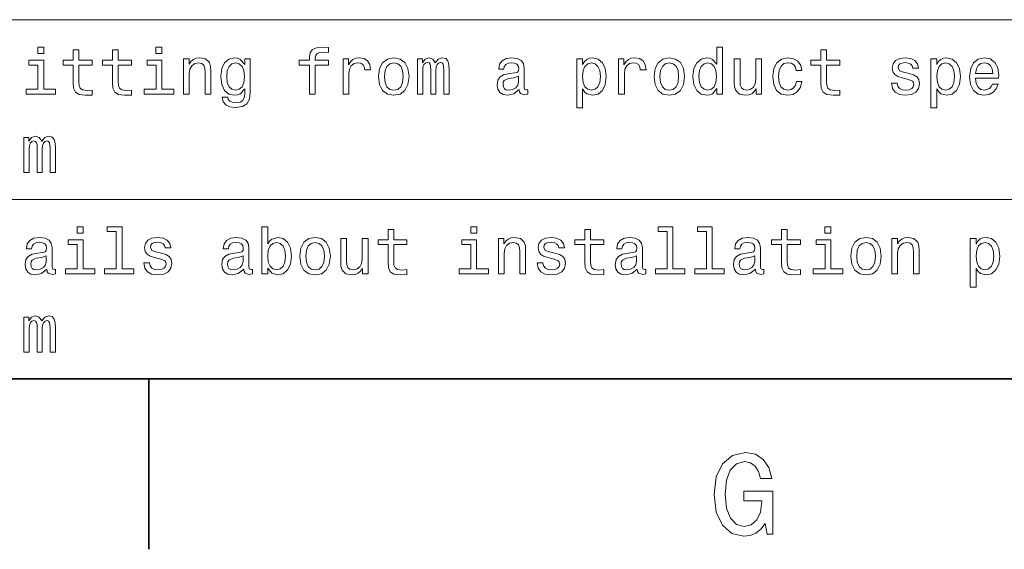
# Model space of a CAD drawing. Extents: x 0 to 420, y 0 to 297.
# Tile 2 of 28: x 47 to 90, y 2 to 26. Entities that reach past the tile are written whole.
import ezdxf

# ---------------------------------------------------------------- set-up
doc = ezdxf.new("R2010")
doc.units = 0

msp = doc.modelspace()

# ---------------------------------------------------------------- linework, layer by layer
at = {"color": 7, "lineweight": 13}
for p, q in [((25, 25.821325), (155.380432, 25.821325)), ((25, 17.910664), (155.380432, 17.910664)), ((25, 10), (155.380432, 10))]:
    msp.add_line(p, q, dxfattribs=at)
at = {"color": 7, "lineweight": 35}
for p, q in [((10, 10), (410, 10)), ((52.5, 10), (52.5, 2.5))]:
    msp.add_line(p, q, dxfattribs=at)
at = {"color": 7, "lineweight": 13}
for points in [[(47.873199, 24.615273), (47.605186, 24.615273), (47.605186, 24.327087), (47.873199, 24.327087)], [(49.164265, 23.825647), (49.164265, 23.05043), (49.181557, 22.799711), (49.262245, 22.626801), (49.42363, 22.525936), (49.697407, 22.491354), (49.997116, 22.505762), (49.997116, 22.724783), (49.778099, 22.707491), (49.57925, 22.730547), (49.472622, 22.802593), (49.426514, 22.92363), (49.41787, 23.093658), (49.41787, 23.825647), (49.997116, 23.825647), (49.997116, 24.041786), (49.41787, 24.041786), (49.41787, 24.494236), (49.164265, 24.494236), (49.164265, 24.041786), (48.726227, 24.041786), (48.726227, 23.825647)], [(50.899136, 23.825647), (50.899136, 23.05043), (50.916428, 22.799711), (50.997116, 22.626801), (51.158501, 22.525936), (51.432278, 22.491354), (51.731987, 22.505762), (51.731987, 22.724783), (51.51297, 22.707491), (51.314121, 22.730547), (51.207493, 22.802593), (51.161385, 22.92363), (51.15274, 23.093658), (51.15274, 23.825647), (51.731987, 23.825647), (51.731987, 24.041786), (51.15274, 24.041786), (51.15274, 24.494236), (50.899136, 24.494236), (50.899136, 24.041786), (50.461098, 24.041786), (50.461098, 23.825647)], [(53.077812, 24.615273), (52.809799, 24.615273), (52.809799, 24.327087), (53.077812, 24.327087)], [(59.585018, 23.825647), (59.585018, 22.546108), (59.838619, 22.546108), (59.838619, 23.825647), (60.414989, 23.825647), (60.414989, 24.041786), (59.838619, 24.041786), (59.838619, 24.136887), (59.858795, 24.252159), (59.925076, 24.329969), (60.037468, 24.37608), (60.198853, 24.39337), (60.414989, 24.381844), (60.414989, 24.600863), (60.141212, 24.615273), (59.893375, 24.589336), (59.720467, 24.511526), (59.616718, 24.37608), (59.585018, 24.182995), (59.585018, 24.041786), (59.12104, 24.041786), (59.12104, 23.825647)], [(77.53315, 22.785301), (77.53315, 22.546108), (77.786758, 22.546108), (77.786758, 24.615273), (77.536034, 24.615273), (77.536034, 23.857347), (77.342949, 24.076368), (77.224792, 24.128241), (77.089348, 24.148415), (76.844391, 24.090776), (76.65419, 23.929394), (76.530273, 23.670027), (76.487045, 23.321323), (76.530273, 22.972622), (76.65419, 22.710373), (76.844391, 22.546108), (77.089348, 22.491354), (77.224792, 22.511526), (77.345833, 22.563398)], [(82.126816, 23.825647), (82.126816, 23.05043), (82.144104, 22.799711), (82.224792, 22.626801), (82.386177, 22.525936), (82.659958, 22.491354), (82.959671, 22.505762), (82.959671, 22.724783), (82.740646, 22.707491), (82.541794, 22.730547), (82.435165, 22.802593), (82.389061, 22.92363), (82.380417, 23.093658), (82.380417, 23.825647), (82.959671, 23.825647), (82.959671, 24.041786), (82.380417, 24.041786), (82.380417, 24.494236), (82.126816, 24.494236), (82.126816, 24.041786), (81.688766, 24.041786), (81.688766, 23.825647)], [(47.864555, 22.759365), (47.864555, 24.041786), (47.213257, 24.041786), (47.213257, 23.825647), (47.61095, 23.825647), (47.61095, 22.759365), (47.092216, 22.759365), (47.092216, 22.546108), (48.389046, 22.546108), (48.389046, 22.759365)], [(53.069168, 22.759365), (53.069168, 24.041786), (52.41787, 24.041786), (52.41787, 23.825647), (52.815563, 23.825647), (52.815563, 22.759365), (52.296829, 22.759365), (52.296829, 22.546108), (53.593658, 22.546108), (53.593658, 22.759365)], [(54.02882, 22.546108), (54.282425, 22.546108), (54.282425, 23.43948), (54.308357, 23.644091), (54.391933, 23.793947), (54.521614, 23.886166), (54.694527, 23.920748), (54.832855, 23.89193), (54.919312, 23.814119), (54.96254, 23.684437), (54.976948, 23.511526), (54.976948, 22.546108), (55.230549, 22.546108), (55.230549, 23.5634), (55.219025, 23.768011), (55.167149, 23.93804), (54.99712, 24.093658), (54.731991, 24.148415), (54.585014, 24.128241), (54.461098, 24.073486), (54.354469, 23.981266), (54.270897, 23.857347), (54.270897, 24.093658), (54.02882, 24.093658)], [(56.9683, 22.615273), (56.9683, 24.093658), (56.726227, 24.093658), (56.726227, 23.842937), (56.527382, 24.070604), (56.406342, 24.128241), (56.270897, 24.148415), (56.02594, 24.090776), (55.835739, 23.929394), (55.711819, 23.670027), (55.668591, 23.321323), (55.711819, 22.96974), (55.835739, 22.710373), (56.02594, 22.546108), (56.270897, 22.491354), (56.409225, 22.511526), (56.524498, 22.563398), (56.726227, 22.782419), (56.726227, 22.563398), (56.703171, 22.39049), (56.639771, 22.266569), (56.518734, 22.194523), (56.337177, 22.168587), (56.178677, 22.185877), (56.066284, 22.229105), (56, 22.304033), (55.979828, 22.404898), (55.734871, 22.404898), (55.734871, 22.39337), (55.772339, 22.208933), (55.887611, 22.070604), (56.072048, 21.981266), (56.322769, 21.949566), (56.622482, 21.992794), (56.821327, 22.113832), (56.93372, 22.324205)], [(55.93084, 23.321323), (55.956776, 23.577808), (56.034584, 23.768011), (56.155624, 23.880402), (56.317005, 23.920748), (56.487034, 23.880402), (56.613834, 23.768011), (56.691643, 23.577808), (56.720463, 23.321323), (56.691643, 23.059076), (56.613834, 22.871758), (56.487034, 22.756483), (56.317005, 22.719019), (56.155624, 22.756483), (56.034584, 22.871758), (55.956776, 23.061958)], [(61.063404, 22.546108), (61.317009, 22.546108), (61.317009, 23.430834), (61.342945, 23.644091), (61.420753, 23.796829), (61.547554, 23.889048), (61.717583, 23.920748), (61.844383, 23.900576), (61.939484, 23.842937), (61.997124, 23.744955), (62.017296, 23.612391), (62.273781, 23.612391), (62.239197, 23.845819), (62.144096, 24.012966), (61.985596, 24.113831), (61.769455, 24.148415), (61.622482, 24.125359), (61.495682, 24.067722), (61.383289, 23.96974), (61.293953, 23.837175), (61.293953, 24.093658), (61.063404, 24.093658)], [(62.628246, 23.318443), (62.674355, 22.966858), (62.806923, 22.707491), (63.017296, 22.546108), (63.299717, 22.491354), (63.579254, 22.546108), (63.789631, 22.704609), (63.922195, 22.963976), (63.971188, 23.318443), (63.922195, 23.670027), (63.789631, 23.932276), (63.579254, 24.090776), (63.299717, 24.148415), (63.017296, 24.090776), (62.806923, 23.929394), (62.674355, 23.670027)], [(62.887611, 23.321323), (62.913551, 23.58069), (62.99424, 23.768011), (63.123924, 23.883284), (63.299717, 23.92363), (63.472626, 23.883284), (63.60231, 23.770891), (63.683002, 23.58069), (63.711819, 23.321323), (63.683002, 23.059076), (63.60231, 22.868876), (63.472626, 22.753601), (63.299717, 22.716137), (63.123924, 22.753601), (62.99424, 22.868876), (62.913551, 23.059076)], [(64.337181, 22.546108), (64.57061, 22.546108), (64.57061, 23.58069), (64.585022, 23.736309), (64.62825, 23.848701), (64.694534, 23.914984), (64.780991, 23.940922), (64.850151, 23.917866), (64.896255, 23.860229), (64.919312, 23.762247), (64.927963, 23.632565), (64.927963, 22.546108), (65.14698, 22.546108), (65.14698, 23.58069), (65.161392, 23.733429), (65.20462, 23.845819), (65.273781, 23.914984), (65.360237, 23.940922), (65.429398, 23.917866), (65.47551, 23.860229), (65.504333, 23.632565), (65.504333, 22.546108), (65.737762, 22.546108), (65.737762, 23.615273), (65.723343, 23.837175), (65.677238, 24.007204), (65.585022, 24.11095), (65.435165, 24.148415), (65.259369, 24.090776), (65.123924, 23.92363), (65.017296, 24.087894), (64.838623, 24.148415), (64.674362, 24.090776), (64.561966, 23.929394), (64.561966, 24.093658), (64.337181, 24.093658)], [(68.827095, 22.747837), (68.827095, 22.739191), (68.841507, 22.641209), (68.884735, 22.572044), (69.066284, 22.51729), (69.207504, 22.540344), (69.207504, 22.736309), (69.14698, 22.727665), (69.066284, 22.765129), (69.05188, 22.880402), (69.05188, 23.681555), (69.017296, 23.886166), (68.916428, 24.030258), (68.740639, 24.116713), (68.492798, 24.148415), (68.250732, 24.113831), (68.072052, 24.015848), (67.959656, 23.863111), (67.922195, 23.661383), (67.922195, 23.644091), (68.149864, 23.644091), (68.170036, 23.765129), (68.233437, 23.851583), (68.337181, 23.903458), (68.484161, 23.92363), (68.625366, 23.90922), (68.726227, 23.865993), (68.786751, 23.791065), (68.806923, 23.687319), (68.795395, 23.56628), (68.749283, 23.505762), (68.634018, 23.476944), (68.417877, 23.45389), (68.170036, 23.402016), (67.994247, 23.309797), (67.890495, 23.165705), (67.858795, 22.952448), (67.887619, 22.762247), (67.976952, 22.621037), (68.121048, 22.531698), (68.319893, 22.499998), (68.587906, 22.560518)], [(71.616722, 23.854465), (71.616722, 24.093658), (71.363121, 24.093658), (71.363121, 21.946684), (71.616722, 21.946684), (71.616722, 22.782419), (71.706055, 22.646973), (71.806923, 22.557636), (72.060532, 22.491354), (72.302597, 22.546108), (72.492798, 22.710373), (72.616722, 22.96974), (72.662827, 23.321323), (72.616722, 23.670027), (72.492798, 23.929394), (72.302597, 24.090776), (72.060532, 24.148415), (71.922195, 24.131123), (71.804047, 24.076368), (71.703178, 23.984148)], [(72.017303, 22.719019), (71.847275, 22.756483), (71.723351, 22.871758), (71.645538, 23.059076), (71.619606, 23.321323), (71.645538, 23.58069), (71.723351, 23.768011), (71.847275, 23.880402), (72.017303, 23.920748), (72.17292, 23.880402), (72.296837, 23.765129), (72.374649, 23.577808), (72.403465, 23.321323), (72.374649, 23.061958), (72.296837, 22.871758), (72.17292, 22.756483)], [(73.207504, 22.546108), (73.461105, 22.546108), (73.461105, 23.430834), (73.487045, 23.644091), (73.56485, 23.796829), (73.69165, 23.889048), (73.861679, 23.920748), (73.98848, 23.900576), (74.08358, 23.842937), (74.14122, 23.744955), (74.161392, 23.612391), (74.417877, 23.612391), (74.383293, 23.845819), (74.288193, 24.012966), (74.129692, 24.113831), (73.913551, 24.148415), (73.766579, 24.125359), (73.639778, 24.067722), (73.52739, 23.96974), (73.438049, 23.837175), (73.438049, 24.093658), (73.207504, 24.093658)], [(74.772339, 23.318443), (74.818451, 22.966858), (74.951019, 22.707491), (75.161392, 22.546108), (75.443817, 22.491354), (75.723351, 22.546108), (75.933731, 22.704609), (76.066292, 22.963976), (76.11528, 23.318443), (76.066292, 23.670027), (75.933731, 23.932276), (75.723351, 24.090776), (75.443817, 24.148415), (75.161392, 24.090776), (74.951019, 23.929394), (74.818451, 23.670027)], [(75.031708, 23.321323), (75.057648, 23.58069), (75.138336, 23.768011), (75.268021, 23.883284), (75.443817, 23.92363), (75.616722, 23.883284), (75.746407, 23.770891), (75.827103, 23.58069), (75.855911, 23.321323), (75.827103, 23.059076), (75.746407, 22.868876), (75.616722, 22.753601), (75.443817, 22.716137), (75.268021, 22.753601), (75.138336, 22.868876), (75.057648, 23.059076)], [(77.132576, 23.920748), (77.299721, 23.880402), (77.426521, 23.768011), (77.50145, 23.58069), (77.530273, 23.321323), (77.50145, 23.059076), (77.426521, 22.871758), (77.299721, 22.756483), (77.132576, 22.719019), (76.974075, 22.756483), (76.853035, 22.871758), (76.772339, 23.061958), (76.746407, 23.321323), (76.772339, 23.577808), (76.853035, 23.765129), (76.974075, 23.880402)], [(79.510101, 24.093658), (79.256493, 24.093658), (79.256493, 23.200287), (79.227676, 22.992794), (79.144104, 22.842937), (79.01442, 22.750719), (78.844391, 22.721901), (78.708939, 22.744955), (78.62249, 22.814119), (78.573502, 22.932276), (78.561966, 23.099422), (78.561966, 24.093658), (78.308365, 24.093658), (78.308365, 23.076368), (78.317017, 22.871758), (78.371765, 22.701727), (78.53891, 22.546108), (78.806931, 22.491354), (78.951019, 22.511526), (79.074936, 22.563398), (79.181564, 22.652737), (79.268021, 22.782419), (79.268021, 22.546108), (79.510101, 22.546108)], [(81.037476, 23.58069), (81.288193, 23.58069), (81.23632, 23.811237), (81.112404, 23.992794), (80.919319, 24.105186), (80.668594, 24.148415), (80.391937, 24.090776), (80.181564, 23.929394), (80.049004, 23.667145), (80.002892, 23.315561), (80.04612, 22.966858), (80.175804, 22.707491), (80.380417, 22.546108), (80.659958, 22.491354), (80.907791, 22.53458), (81.100876, 22.655619), (81.233444, 22.845819), (81.291077, 23.099422), (81.049004, 23.099422), (81.005775, 22.93804), (80.925079, 22.817001), (80.809814, 22.742073), (80.668594, 22.719019), (80.492805, 22.756483), (80.366005, 22.871758), (80.288193, 23.059076), (80.26226, 23.324205), (80.288193, 23.583572), (80.368881, 23.770891), (80.498566, 23.886166), (80.668594, 23.926512), (80.818451, 23.900576), (80.930847, 23.834293), (81.005775, 23.724783)], [(86.01442, 23.448126), (85.76947, 23.505762), (85.587906, 23.572044), (85.52739, 23.707491), (85.544678, 23.802593), (85.605202, 23.871758), (85.703186, 23.914984), (85.844391, 23.932276), (85.979843, 23.914984), (86.086472, 23.863111), (86.155632, 23.785301), (86.184448, 23.681555), (86.432289, 23.681555), (86.432289, 23.687319), (86.389061, 23.874638), (86.270905, 24.021612), (86.086472, 24.113831), (85.844391, 24.148415), (85.599442, 24.113831), (85.420761, 24.01873), (85.308365, 23.87752), (85.273788, 23.698847), (85.299728, 23.525936), (85.380417, 23.404898), (85.512985, 23.318443), (85.70607, 23.257923), (85.98848, 23.188759), (86.161392, 23.116713), (86.207504, 23.059076), (86.224792, 22.972622), (86.19886, 22.865993), (86.1297, 22.785301), (86.017303, 22.733429), (85.867447, 22.716137), (85.708946, 22.733429), (85.593674, 22.793947), (85.515862, 22.89193), (85.484161, 23.027376), (85.239204, 23.027376), (85.279556, 22.796829), (85.397705, 22.629683), (85.585022, 22.528818), (85.844391, 22.491354), (86.115288, 22.528818), (86.314133, 22.629683), (86.435165, 22.791065), (86.478394, 23.00144), (86.446701, 23.182997), (86.357361, 23.306915), (86.210388, 23.387608)], [(87.23056, 23.854465), (87.23056, 24.093658), (86.976959, 24.093658), (86.976959, 21.946684), (87.23056, 21.946684), (87.23056, 22.782419), (87.319901, 22.646973), (87.420761, 22.557636), (87.674362, 22.491354), (87.916443, 22.546108), (88.106644, 22.710373), (88.23056, 22.96974), (88.276672, 23.321323), (88.23056, 23.670027), (88.106644, 23.929394), (87.916443, 24.090776), (87.674362, 24.148415), (87.536041, 24.131123), (87.417877, 24.076368), (87.317017, 23.984148)], [(87.631134, 22.719019), (87.461105, 22.756483), (87.337189, 22.871758), (87.259384, 23.059076), (87.233444, 23.321323), (87.259384, 23.58069), (87.337189, 23.768011), (87.461105, 23.880402), (87.631134, 23.920748), (87.786758, 23.880402), (87.910675, 23.765129), (87.988487, 23.577808), (88.017303, 23.321323), (87.988487, 23.061958), (87.910675, 22.871758), (87.786758, 22.756483)], [(88.948135, 23.246397), (89.962555, 23.246397), (89.965431, 23.364552), (89.919327, 23.695965), (89.792526, 23.943802), (89.59079, 24.093658), (89.322784, 24.148415), (89.060532, 24.090776), (88.858803, 23.929394), (88.729126, 23.667145), (88.683014, 23.321323), (88.726242, 22.966858), (88.855927, 22.707491), (89.054764, 22.546108), (89.314133, 22.491354), (89.538918, 22.528818), (89.723358, 22.626801), (89.858803, 22.782419), (89.936615, 22.989912), (89.685898, 22.989912), (89.634018, 22.874638), (89.55909, 22.788183), (89.34584, 22.719019), (89.181564, 22.750719), (89.057648, 22.851583), (88.976959, 23.015848), (88.948135, 23.237751)], [(88.948135, 23.459652), (88.979843, 23.658501), (89.057648, 23.805473), (89.175812, 23.894812), (89.331421, 23.926512), (89.484161, 23.894812), (89.602318, 23.805473), (89.674362, 23.658501), (89.700302, 23.459652)], [(68.798279, 23.087894), (68.763695, 22.93804), (68.671478, 22.822765), (68.53315, 22.747837), (68.363113, 22.721901), (68.253609, 22.736309), (68.175797, 22.782419), (68.126808, 22.863111), (68.112396, 22.975504), (68.123924, 23.076368), (68.170036, 23.148415), (68.354477, 23.229105), (68.587906, 23.263687), (68.798279, 23.332851)], [(46.988472, 19.090776), (47.221901, 19.090776), (47.221901, 20.125359), (47.236313, 20.280977), (47.279541, 20.39337), (47.345821, 20.459652), (47.432274, 20.485588), (47.501442, 20.462534), (47.54755, 20.404898), (47.570602, 20.306915), (47.57925, 20.177231), (47.57925, 19.090776), (47.798271, 19.090776), (47.798271, 20.125359), (47.812679, 20.278097), (47.855907, 20.390488), (47.925072, 20.459652), (48.011528, 20.485588), (48.080688, 20.462534), (48.126801, 20.404898), (48.155617, 20.177231), (48.155617, 19.090776), (48.389046, 19.090776), (48.389046, 20.159941), (48.374641, 20.381844), (48.328529, 20.551872), (48.236313, 20.655619), (48.086456, 20.693081), (47.91066, 20.635445), (47.775215, 20.468298), (47.668587, 20.632563), (47.489914, 20.693081), (47.325645, 20.635445), (47.213257, 20.474062), (47.213257, 20.638327), (46.988472, 20.638327)], [(49.60807, 16.704613), (49.340057, 16.704613), (49.340057, 16.416428), (49.60807, 16.416428)], [(51.0634, 16.491356), (51.0634, 14.848704), (50.541786, 14.848704), (50.541786, 14.635448), (51.835735, 14.635448), (51.835735, 14.848704), (51.317001, 14.848704), (51.317001, 16.704613), (50.665707, 16.704613), (50.665707, 16.491356)], [(57.737755, 14.87464), (57.925076, 14.652739), (58.181561, 14.580692), (58.423634, 14.635448), (58.616718, 14.799712), (58.737755, 15.06196), (58.783863, 15.410664), (58.737755, 15.759367), (58.613834, 16.018732), (58.423634, 16.180117), (58.181561, 16.237753), (57.927956, 16.162825), (57.824211, 16.070606), (57.737755, 15.946687), (57.737755, 16.704613), (57.484154, 16.704613), (57.484154, 14.635448), (57.737755, 14.635448)], [(63.043232, 15.914987), (63.043232, 15.139771), (63.060524, 14.88905), (63.141216, 14.716139), (63.302597, 14.615274), (63.576374, 14.580692), (63.876087, 14.595101), (63.876087, 14.814122), (63.657066, 14.796831), (63.458218, 14.819885), (63.351589, 14.891932), (63.305481, 15.012969), (63.296833, 15.182998), (63.296833, 15.914987), (63.876087, 15.914987), (63.876087, 16.131124), (63.296833, 16.131124), (63.296833, 16.583574), (63.043232, 16.583574), (63.043232, 16.131124), (62.60519, 16.131124), (62.60519, 15.914987)], [(66.956779, 16.704613), (66.688766, 16.704613), (66.688766, 16.416428), (66.956779, 16.416428)], [(71.71759, 15.914987), (71.71759, 15.139771), (71.734879, 14.88905), (71.815567, 14.716139), (71.976952, 14.615274), (72.250732, 14.580692), (72.550446, 14.595101), (72.550446, 14.814122), (72.331421, 14.796831), (72.132568, 14.819885), (72.02594, 14.891932), (71.979836, 15.012969), (71.971191, 15.182998), (71.971191, 15.914987), (72.550446, 15.914987), (72.550446, 16.131124), (71.971191, 16.131124), (71.971191, 16.583574), (71.71759, 16.583574), (71.71759, 16.131124), (71.279541, 16.131124), (71.279541, 15.914987)], [(75.351593, 16.491356), (75.351593, 14.848704), (74.829979, 14.848704), (74.829979, 14.635448), (76.123932, 14.635448), (76.123932, 14.848704), (75.605194, 14.848704), (75.605194, 16.704613), (74.953903, 16.704613), (74.953903, 16.491356)], [(77.086464, 16.491356), (77.086464, 14.848704), (76.56485, 14.848704), (76.56485, 14.635448), (77.858795, 14.635448), (77.858795, 14.848704), (77.340073, 14.848704), (77.340073, 16.704613), (76.688766, 16.704613), (76.688766, 16.491356)], [(80.391937, 15.914987), (80.391937, 15.139771), (80.409233, 14.88905), (80.489929, 14.716139), (80.651306, 14.615274), (80.925079, 14.580692), (81.224792, 14.595101), (81.224792, 14.814122), (81.005775, 14.796831), (80.806931, 14.819885), (80.700302, 14.891932), (80.65419, 15.012969), (80.645538, 15.182998), (80.645538, 15.914987), (81.224792, 15.914987), (81.224792, 16.131124), (80.645538, 16.131124), (80.645538, 16.583574), (80.391937, 16.583574), (80.391937, 16.131124), (79.953903, 16.131124), (79.953903, 15.914987)], [(82.570618, 16.704613), (82.302605, 16.704613), (82.302605, 16.416428), (82.570618, 16.416428)], [(48.008644, 14.837176), (48.008644, 14.828531), (48.023056, 14.730548), (48.066284, 14.661384), (48.247837, 14.606629), (48.389046, 14.629683), (48.389046, 14.825649), (48.328529, 14.817003), (48.247837, 14.854467), (48.233429, 14.969742), (48.233429, 15.770894), (48.198845, 15.975505), (48.097984, 16.119596), (47.922188, 16.206053), (47.674351, 16.237753), (47.432274, 16.203171), (47.253601, 16.105188), (47.141212, 15.952451), (47.103745, 15.750721), (47.103745, 15.73343), (47.331413, 15.73343), (47.351585, 15.854467), (47.414986, 15.940923), (47.51873, 15.992796), (47.665703, 16.01297), (47.806915, 15.99856), (47.90778, 15.955332), (47.9683, 15.880404), (47.988472, 15.776658), (47.976944, 15.655621), (47.930836, 15.595101), (47.815559, 15.566283), (47.599422, 15.543228), (47.351585, 15.491355), (47.175793, 15.399137), (47.072044, 15.255044), (47.040344, 15.041787), (47.069164, 14.851585), (47.158501, 14.710376), (47.302593, 14.621038), (47.501442, 14.589338), (47.769451, 14.649857)], [(49.599426, 14.848704), (49.599426, 16.131124), (48.948128, 16.131124), (48.948128, 15.914987), (49.345821, 15.914987), (49.345821, 14.848704), (48.827087, 14.848704), (48.827087, 14.635448), (50.123917, 14.635448), (50.123917, 14.848704)], [(53.051872, 15.537465), (52.806915, 15.595101), (52.625362, 15.661385), (52.564842, 15.796831), (52.582134, 15.891932), (52.642654, 15.961096), (52.740635, 16.004324), (52.881844, 16.021614), (53.017292, 16.004324), (53.12392, 15.952451), (53.193085, 15.87464), (53.221901, 15.770894), (53.469742, 15.770894), (53.469742, 15.776658), (53.426514, 15.963978), (53.308357, 16.110952), (53.12392, 16.203171), (52.881844, 16.237753), (52.636887, 16.203171), (52.458214, 16.10807), (52.345825, 15.96686), (52.311241, 15.788185), (52.337177, 15.615274), (52.41787, 15.494237), (52.550434, 15.407782), (52.743515, 15.347263), (53.02594, 15.278099), (53.198849, 15.206053), (53.244957, 15.148416), (53.262249, 15.06196), (53.236313, 14.955332), (53.167149, 14.87464), (53.054756, 14.822767), (52.9049, 14.805476), (52.746399, 14.822767), (52.631126, 14.883286), (52.553314, 14.981269), (52.521614, 15.116715), (52.276657, 15.116715), (52.317001, 14.886168), (52.435158, 14.719021), (52.622482, 14.618156), (52.881844, 14.580692), (53.15274, 14.618156), (53.351585, 14.719021), (53.472626, 14.880404), (53.515854, 15.090779), (53.484154, 15.272335), (53.394814, 15.396255), (53.247841, 15.476946)], [(56.682999, 14.837176), (56.682999, 14.828531), (56.697411, 14.730548), (56.740639, 14.661384), (56.922192, 14.606629), (57.0634, 14.629683), (57.0634, 14.825649), (57.002884, 14.817003), (56.922192, 14.854467), (56.907784, 14.969742), (56.907784, 15.770894), (56.873199, 15.975505), (56.772339, 16.119596), (56.596542, 16.206053), (56.348705, 16.237753), (56.106628, 16.203171), (55.927956, 16.105188), (55.815567, 15.952451), (55.778099, 15.750721), (55.778099, 15.73343), (56.005768, 15.73343), (56.02594, 15.854467), (56.08934, 15.940923), (56.193085, 15.992796), (56.340057, 16.01297), (56.48127, 15.99856), (56.582134, 15.955332), (56.642654, 15.880404), (56.662827, 15.776658), (56.651299, 15.655621), (56.60519, 15.595101), (56.489914, 15.566283), (56.273777, 15.543228), (56.02594, 15.491355), (55.850147, 15.399137), (55.746399, 15.255044), (55.714699, 15.041787), (55.743519, 14.851585), (55.832855, 14.710376), (55.976948, 14.621038), (56.175797, 14.589338), (56.443806, 14.649857)], [(59.158504, 15.407782), (59.204613, 15.056197), (59.337181, 14.796831), (59.547554, 14.635448), (59.829975, 14.580692), (60.109512, 14.635448), (60.319889, 14.793949), (60.452454, 15.053315), (60.501446, 15.407782), (60.452454, 15.759367), (60.319889, 16.021614), (60.109512, 16.180117), (59.829975, 16.237753), (59.547554, 16.180117), (59.337181, 16.018732), (59.204613, 15.759367)], [(62.161388, 16.182999), (61.907784, 16.182999), (61.907784, 15.289626), (61.878967, 15.082133), (61.795395, 14.932278), (61.66571, 14.840058), (61.495682, 14.81124), (61.360233, 14.834294), (61.273781, 14.903459), (61.224789, 15.021615), (61.213261, 15.188762), (61.213261, 16.182999), (60.95966, 16.182999), (60.95966, 15.165707), (60.968304, 14.961096), (61.02306, 14.791067), (61.190205, 14.635448), (61.458218, 14.580692), (61.60231, 14.600865), (61.726231, 14.652739), (61.832859, 14.742076), (61.919312, 14.871758), (61.919312, 14.635448), (62.161388, 14.635448)], [(66.948135, 14.848704), (66.948135, 16.131124), (66.296837, 16.131124), (66.296837, 15.914987), (66.694534, 15.914987), (66.694534, 14.848704), (66.175797, 14.848704), (66.175797, 14.635448), (67.472626, 14.635448), (67.472626, 14.848704)], [(67.907791, 14.635448), (68.161392, 14.635448), (68.161392, 15.528819), (68.187332, 15.73343), (68.270905, 15.883286), (68.400581, 15.975505), (68.573494, 16.010088), (68.711823, 15.981269), (68.798279, 15.903459), (68.841507, 15.773776), (68.855911, 15.600865), (68.855911, 14.635448), (69.109512, 14.635448), (69.109512, 15.652739), (69.097992, 15.857349), (69.046112, 16.027378), (68.876083, 16.182999), (68.610962, 16.237753), (68.463982, 16.217581), (68.340065, 16.162825), (68.233437, 16.070606), (68.149864, 15.946687), (68.149864, 16.182999), (67.907791, 16.182999)], [(70.400589, 15.537465), (70.155624, 15.595101), (69.974075, 15.661385), (69.913551, 15.796831), (69.930847, 15.891932), (69.991364, 15.961096), (70.08934, 16.004324), (70.23056, 16.021614), (70.365997, 16.004324), (70.472626, 15.952451), (70.541794, 15.87464), (70.570618, 15.770894), (70.818451, 15.770894), (70.818451, 15.776658), (70.775223, 15.963978), (70.657066, 16.110952), (70.472626, 16.203171), (70.23056, 16.237753), (69.985596, 16.203171), (69.806923, 16.10807), (69.694534, 15.96686), (69.65995, 15.788185), (69.685883, 15.615274), (69.766579, 15.494237), (69.899139, 15.407782), (70.092224, 15.347263), (70.374649, 15.278099), (70.547562, 15.206053), (70.593666, 15.148416), (70.610962, 15.06196), (70.585022, 14.955332), (70.515854, 14.87464), (70.403465, 14.822767), (70.253609, 14.805476), (70.095108, 14.822767), (69.979836, 14.883286), (69.902023, 14.981269), (69.870323, 15.116715), (69.625366, 15.116715), (69.66571, 14.886168), (69.783875, 14.719021), (69.971191, 14.618156), (70.23056, 14.580692), (70.50145, 14.618156), (70.700294, 14.719021), (70.821335, 14.880404), (70.864563, 15.090779), (70.832855, 15.272335), (70.743523, 15.396255), (70.59655, 15.476946)], [(74.031708, 14.837176), (74.031708, 14.828531), (74.04612, 14.730548), (74.08934, 14.661384), (74.270905, 14.606629), (74.412109, 14.629683), (74.412109, 14.825649), (74.351593, 14.817003), (74.270905, 14.854467), (74.256493, 14.969742), (74.256493, 15.770894), (74.221909, 15.975505), (74.121048, 16.119596), (73.945251, 16.206053), (73.697418, 16.237753), (73.455338, 16.203171), (73.276665, 16.105188), (73.164276, 15.952451), (73.126808, 15.750721), (73.126808, 15.73343), (73.354477, 15.73343), (73.374649, 15.854467), (73.438049, 15.940923), (73.541794, 15.992796), (73.688766, 16.01297), (73.829979, 15.99856), (73.930847, 15.955332), (73.991364, 15.880404), (74.011536, 15.776658), (74.000008, 15.655621), (73.953903, 15.595101), (73.838623, 15.566283), (73.622482, 15.543228), (73.374649, 15.491355), (73.198853, 15.399137), (73.095108, 15.255044), (73.063408, 15.041787), (73.092224, 14.851585), (73.181564, 14.710376), (73.325653, 14.621038), (73.524506, 14.589338), (73.792511, 14.649857)], [(79.23632, 14.837176), (79.23632, 14.828531), (79.250732, 14.730548), (79.293961, 14.661384), (79.47551, 14.606629), (79.61673, 14.629683), (79.61673, 14.825649), (79.556206, 14.817003), (79.47551, 14.854467), (79.461105, 14.969742), (79.461105, 15.770894), (79.426521, 15.975505), (79.325653, 16.119596), (79.149864, 16.206053), (78.902023, 16.237753), (78.659958, 16.203171), (78.481277, 16.105188), (78.368881, 15.952451), (78.331421, 15.750721), (78.331421, 15.73343), (78.55909, 15.73343), (78.579262, 15.854467), (78.642662, 15.940923), (78.746407, 15.992796), (78.893387, 16.01297), (79.034592, 15.99856), (79.135452, 15.955332), (79.195976, 15.880404), (79.216148, 15.776658), (79.20462, 15.655621), (79.158508, 15.595101), (79.043243, 15.566283), (78.827103, 15.543228), (78.579262, 15.491355), (78.403473, 15.399137), (78.299721, 15.255044), (78.268021, 15.041787), (78.296844, 14.851585), (78.386177, 14.710376), (78.530273, 14.621038), (78.729118, 14.589338), (78.997131, 14.649857)], [(82.561966, 14.848704), (82.561966, 16.131124), (81.910675, 16.131124), (81.910675, 15.914987), (82.308365, 15.914987), (82.308365, 14.848704), (81.789642, 14.848704), (81.789642, 14.635448), (83.086472, 14.635448), (83.086472, 14.848704)], [(83.446701, 15.407782), (83.492805, 15.056197), (83.625374, 14.796831), (83.835747, 14.635448), (84.118164, 14.580692), (84.397705, 14.635448), (84.608078, 14.793949), (84.740646, 15.053315), (84.789642, 15.407782), (84.740646, 15.759367), (84.608078, 16.021614), (84.397705, 16.180117), (84.118164, 16.237753), (83.835747, 16.180117), (83.625374, 16.018732), (83.492805, 15.759367)], [(85.2565, 14.635448), (85.510101, 14.635448), (85.510101, 15.528819), (85.536041, 15.73343), (85.619614, 15.883286), (85.74929, 15.975505), (85.922203, 16.010088), (86.060532, 15.981269), (86.146988, 15.903459), (86.190216, 15.773776), (86.20462, 15.600865), (86.20462, 14.635448), (86.458221, 14.635448), (86.458221, 15.652739), (86.446701, 15.857349), (86.394821, 16.027378), (86.224792, 16.182999), (85.959671, 16.237753), (85.812691, 16.217581), (85.688774, 16.162825), (85.582146, 16.070606), (85.498573, 15.946687), (85.498573, 16.182999), (85.2565, 16.182999)], [(88.965431, 15.943805), (88.965431, 16.182999), (88.71183, 16.182999), (88.71183, 14.036024), (88.965431, 14.036024), (88.965431, 14.871758), (89.054764, 14.736312), (89.155632, 14.646975), (89.409241, 14.580692), (89.651306, 14.635448), (89.841507, 14.799712), (89.965431, 15.059078), (90.011543, 15.410664), (89.965431, 15.759367), (89.841507, 16.018732), (89.651306, 16.180117), (89.409241, 16.237753), (89.270905, 16.220463), (89.152756, 16.165707), (89.051888, 16.073488)], [(58.524498, 15.410664), (58.495682, 15.151298), (58.41787, 14.961096), (58.293953, 14.845822), (58.138332, 14.808358), (57.968304, 14.845822), (57.844383, 14.961096), (57.766571, 15.148416), (57.740639, 15.410664), (57.766571, 15.67003), (57.844383, 15.857349), (57.968304, 15.969742), (58.138332, 16.010088), (58.293953, 15.969742), (58.41787, 15.854467), (58.495682, 15.667148)], [(59.41787, 15.410664), (59.44381, 15.67003), (59.524498, 15.857349), (59.654182, 15.972623), (59.829975, 16.01297), (60.002884, 15.972623), (60.132568, 15.860231), (60.213261, 15.67003), (60.242077, 15.410664), (60.213261, 15.148416), (60.132568, 14.958214), (60.002884, 14.84294), (59.829975, 14.805476), (59.654182, 14.84294), (59.524498, 14.958214), (59.44381, 15.148416)], [(83.706062, 15.410664), (83.732002, 15.67003), (83.812691, 15.857349), (83.942375, 15.972623), (84.118164, 16.01297), (84.291077, 15.972623), (84.420761, 15.860231), (84.50145, 15.67003), (84.530273, 15.410664), (84.50145, 15.148416), (84.420761, 14.958214), (84.291077, 14.84294), (84.118164, 14.805476), (83.942375, 14.84294), (83.812691, 14.958214), (83.732002, 15.148416)], [(89.366013, 14.808358), (89.195984, 14.845822), (89.07206, 14.961096), (88.994247, 15.148416), (88.968315, 15.410664), (88.994247, 15.67003), (89.07206, 15.857349), (89.195984, 15.969742), (89.366013, 16.010088), (89.521629, 15.969742), (89.645546, 15.854467), (89.723358, 15.667148), (89.752174, 15.410664), (89.723358, 15.151298), (89.645546, 14.961096), (89.521629, 14.845822)], [(47.979828, 15.177235), (47.945244, 15.027378), (47.853027, 14.912105), (47.714699, 14.837176), (47.54467, 14.81124), (47.435158, 14.825649), (47.357346, 14.871758), (47.308357, 14.952451), (47.293945, 15.064842), (47.305473, 15.165707), (47.351585, 15.237753), (47.536022, 15.318444), (47.769451, 15.353026), (47.979828, 15.422191)], [(56.654182, 15.177235), (56.619598, 15.027378), (56.527382, 14.912105), (56.389053, 14.837176), (56.219025, 14.81124), (56.109512, 14.825649), (56.0317, 14.871758), (55.982712, 14.952451), (55.9683, 15.064842), (55.979828, 15.165707), (56.02594, 15.237753), (56.210377, 15.318444), (56.443806, 15.353026), (56.654182, 15.422191)], [(74.002892, 15.177235), (73.968307, 15.027378), (73.876091, 14.912105), (73.737762, 14.837176), (73.567734, 14.81124), (73.458221, 14.825649), (73.380417, 14.871758), (73.331421, 14.952451), (73.317017, 15.064842), (73.328537, 15.165707), (73.374649, 15.237753), (73.559082, 15.318444), (73.792511, 15.353026), (74.002892, 15.422191)], [(79.207504, 15.177235), (79.17292, 15.027378), (79.080704, 14.912105), (78.942375, 14.837176), (78.772339, 14.81124), (78.662834, 14.825649), (78.585022, 14.871758), (78.536034, 14.952451), (78.521622, 15.064842), (78.53315, 15.165707), (78.579262, 15.237753), (78.763702, 15.318444), (78.997131, 15.353026), (79.207504, 15.422191)], [(46.988472, 11.180117), (47.221901, 11.180117), (47.221901, 12.214699), (47.236313, 12.370318), (47.279541, 12.48271), (47.345821, 12.548993), (47.432274, 12.574929), (47.501442, 12.551874), (47.54755, 12.494238), (47.570602, 12.396255), (47.57925, 12.266572), (47.57925, 11.180117), (47.798271, 11.180117), (47.798271, 12.214699), (47.812679, 12.367436), (47.855907, 12.479829), (47.925072, 12.548993), (48.011528, 12.574929), (48.080688, 12.551874), (48.126801, 12.494238), (48.155617, 12.266572), (48.155617, 11.180117), (48.389046, 11.180117), (48.389046, 12.249281), (48.374641, 12.471183), (48.328529, 12.641212), (48.236313, 12.744958), (48.086456, 12.782422), (47.91066, 12.724785), (47.775215, 12.557638), (47.668587, 12.721903), (47.489914, 12.782422), (47.325645, 12.724785), (47.213257, 12.563402), (47.213257, 12.727667), (46.988472, 12.727667)], [(79.672913, 3.635807), (79.758644, 3.166787), (80.010803, 3.166787), (80.010803, 5.057997), (78.734871, 5.057997), (78.734871, 4.629323), (79.521614, 4.629323), (79.521614, 4.599063), (79.46109, 4.135087), (79.299713, 3.792147), (79.052589, 3.575288), (78.744957, 3.504683), (78.402016, 3.595461), (78.134727, 3.867795), (77.963257, 4.316643), (77.902733, 4.931916), (77.958214, 5.542147), (78.129684, 5.990994), (78.402016, 6.263329), (78.770172, 6.35915), (79.022331, 6.308718), (79.229103, 6.167507), (79.380402, 5.930475), (79.466141, 5.612752), (79.965416, 5.612752), (79.83429, 6.096902), (79.587173, 6.460014), (79.239189, 6.681916), (78.80043, 6.762608), (78.225502, 6.636527), (77.791786, 6.268372), (77.514404, 5.6884), (77.418587, 4.916787), (77.514404, 4.14013), (77.791786, 3.560158), (78.200287, 3.192003), (78.714699, 3.070965), (79.002159, 3.111311), (79.259361, 3.212176), (79.48127, 3.388689)]]:
    msp.add_lwpolyline(points, close=True, dxfattribs=at)

doc.saveas('drawing.dxf')
